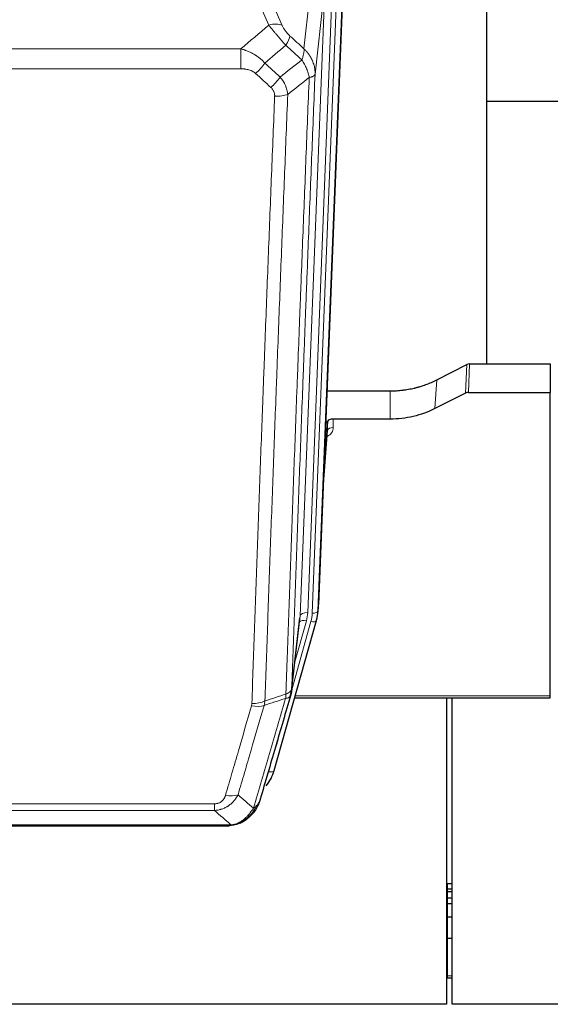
# Model space of a CAD drawing. Header units: inches. Extents: x 0 to 23760, y -13 to 16800.
# Tile 10 of 207: x 3915 to 4194, y 5772 to 6289. Entities that reach past the tile are written whole.
import ezdxf

# ---------------------------------------------------------------- set-up
doc = ezdxf.new("R2010")
doc.units = ezdxf.units.IN
doc.layers.add('254', color=7, linetype='Continuous', true_color=0xffffff)

msp = doc.modelspace()

# ---------------------------------------------------------------- linework, layer by layer
at = {"layer": '254', "color": 110, "linetype": 'Continuous', "lineweight": 13}
for p, q in [((4064.666, 6273.658), (4069.891, 6320.858)), ((4041.965, 6311.587), (4053.24, 6285.908)), ((4069.002, 5977.153), (4082.113, 6310.175)), ((4085.107, 6311.395), (4071.996, 5978.373)), ((4062.663, 5975.819), (4075.729, 6307.712)), ((4079.721, 6309.339), (4066.655, 5977.445)), ((4075.729, 6307.712), (4070.481, 6260.306)), ((4046.178, 6286.058), (4038.123, 6304.405)), ((3798.379, 6273.538), (4031.551, 6273.538)), ((4031.551, 6263.107), (4031.551, 6273.538)), ((4031.551, 6263.107), (3798.379, 6263.107)), ((4149.509, 6092.769), (4150.079, 6107.754)), ((4151.578, 6108.111), (4151.008, 6093.12)), ((4133.345, 6084.595), (4134.401, 6099.726)), ((4109.965, 6079.109), (4109.965, 6093.918)), ((4080.063, 6079.109), (4080.073, 6074.693)), ((4074.868, 6045.094), (4077.075, 6073.282)), ((4071.996, 5978.373), (4072.369, 5981.631)), ((4058.286, 5937.638), (4062.663, 5975.819)), ((4058.232, 5936.918), (4068.305, 5972.752)), ((4059.931, 5951.606), (4065.957, 5973.044)), ((4060.033, 5933.64), (4193.965, 5933.64)), ((4046.131, 5893.866), (4050.856, 5910.677)), ((3812.294, 5877.011), (4017.637, 5877.011)), ((4017.637, 5873.478), (4017.637, 5877.011)), ((4017.637, 5873.478), (3812.294, 5873.478)), ((3803.563, 5866.01), (4026.368, 5866.01)), ((4031.068, 5866.852), (4031.136, 5867.009)), ((4139.965, 5835.16), (4139.965, 5832.299)), ((4139.965, 5832.299), (4139.965, 5830.991)), ((4139.965, 5830.991), (4139.965, 5827.595)), ((4139.965, 5827.595), (4139.965, 5824.547)), ((4139.965, 5824.547), (4139.965, 5817.547)), ((4139.965, 5817.547), (4139.965, 5806.46)), ((4139.965, 5806.46), (4139.965, 5786.673)), ((4139.449, 5786.673), (4139.965, 5786.673)), ((4139.965, 5786.673), (4139.965, 5785.577)), ((4139.965, 5786.673), (4142.481, 5786.673))]:
    msp.add_line(p, q, dxfattribs=at)
at = {"layer": '254', "color": 2, "linetype": 'Continuous', "lineweight": 25}
for p, q in [((4160.625, 6108.117), (4160.625, 6321.68)), ((4085.487, 6314.832), (4072.369, 5981.631)), ((4232.659, 6245.96), (4160.678, 6245.96)), ((4134.401, 6099.726), (4150.079, 6107.754)), ((4151.578, 6108.111), (4193.965, 6108.111)), ((4193.965, 6108.111), (4193.965, 6093.12)), ((4076.791, 6093.918), (4109.965, 6093.918)), ((4151.008, 6093.12), (4193.965, 6093.12)), ((4193.965, 5933.64), (4193.965, 6093.12)), ((4149.509, 6092.769), (4133.345, 6084.595)), ((4077.064, 6077.858), (4075.241, 6054.577)), ((4077.075, 6073.282), (4077.064, 6077.858)), ((4109.965, 6079.109), (4080.063, 6079.109)), ((4074.86, 6044.903), (4077.068, 6073.102)), ((4071.874, 5976.788), (4072.248, 5980.046)), ((4058.157, 5936.126), (4062.572, 5974.645)), ((4049.019, 5894.439), (4071.193, 5973.325)), ((4071.193, 5973.325), (4071.212, 5973.422)), ((4059.746, 5932.61), (4193.965, 5932.61)), ((4139.465, 5932.609), (4139.465, 5771.675)), ((4142.465, 5771.675), (4142.465, 5932.609)), ((4193.965, 5932.61), (4193.965, 5933.64)), ((3805.905, 5865.347), (4024.026, 5865.347)), ((4030.968, 5866.824), (4031.068, 5866.852)), ((4139.449, 5835.16), (4139.965, 5835.16)), ((4139.965, 5835.16), (4142.481, 5835.16)), ((4139.449, 5832.299), (4139.965, 5832.299)), ((4139.449, 5830.991), (4139.965, 5830.991)), ((4139.965, 5832.299), (4142.481, 5832.299)), ((4139.965, 5830.991), (4142.481, 5830.991)), ((4139.449, 5827.595), (4139.965, 5827.595)), ((4139.449, 5824.547), (4139.965, 5824.547)), ((4139.965, 5827.595), (4142.481, 5827.595)), ((4139.965, 5824.547), (4142.481, 5824.547)), ((4139.449, 5817.547), (4139.965, 5817.547)), ((4139.965, 5817.547), (4142.481, 5817.547)), ((4139.449, 5806.46), (4139.965, 5806.46)), ((4139.965, 5806.46), (4142.481, 5806.46)), ((4139.449, 5785.577), (4139.965, 5785.577)), ((4139.965, 5785.577), (4142.481, 5785.577)), ((4139.465, 5771.675), (3046.687, 5771.675)), ((5259.465, 5771.675), (4142.465, 5771.675))]:
    msp.add_line(p, q, dxfattribs=at)
at = {"layer": '254', "color": 110, "linetype": 'Continuous', "lineweight": 13}
for centre, major_axis, ratio, start_param, end_param in [((4046.178, 6279.886), (-9.156, -4.02), 0.5833249, 3.617995, 4.4616661), ((4050.265, 6274.288), (-6.719, -7.407), 0.3029797, 1.994528, 2.7400357), ((4039.31, 6264.901), (-6.736, -7.391), 0.3030979, 1.2497453, 1.9956357), ((4047.319, 6257.609), (6.729, 7.397), 0.3051216, 4.388767, 5.1358022), ((4049.291, 6253.015), (-9.992, 0.404), 0.431453, 1.5882535, 2.3480729), ((4074.069, 6074.693), (6.003, -0.046), 0.8757409, 5.1963204, 6.2920244), ((4080.073, 6073.238), (-3, -0.007), 0.4848086, 4.7112485, 6.2484184), ((4066.655, 5975.598), (3.997, -0.157), 0.4614673, 1.5889619, 3.1073983), ((4042.637, 5978.195), (24.033, -0.038), 0.8858289, 6.0405671, 6.2497185), ((4044.984, 5977.903), (24.033, -0.038), 0.8858289, 6.0405671, 6.2497185), ((4069.002, 5978.538), (2.998, -0.118), 0.4614673, 4.7305545, 6.248991), ((4065.957, 5971.197), (3.851, -1.082), 0.4480327, 1.6960734, 2.8915811), ((4068.305, 5974.137), (2.888, -0.812), 0.4480327, 4.837666, 6.2831701), ((4037.145, 5934.116), (-9.604, 2.788), 0.5442898, 1.7274916, 2.473129), ((4037.332, 5935.288), (-9.994, 0.345), 0.559112, 1.5901207, 2.34753), ((4046.131, 5895.251), (2.888, -0.812), 0.4480327, 4.837666, 6.2831701), ((4023.484, 5887.233), (9.598, -2.808), 0.562843, 4.8755761, 5.6185342)]:
    msp.add_ellipse(centre, major_axis=major_axis, ratio=ratio, start_param=start_param, end_param=end_param, dxfattribs=at)
at = {"layer": '254', "color": 2, "linetype": 'Continuous', "lineweight": 25}
for centre, major_axis, ratio, start_param, end_param in [((4151.58, 6105.448), (3, -0.007), 0.8874311, 1.5734878, 2.096692), ((4151.011, 6090.492), (3, -0.011), 0.8761328, 1.5751062, 2.0983104), ((4080.062, 6077.815), (-3, 0), 0.4313147, 4.7122344, 6.2494043), ((4045.349, 5982.475), (27.037, -0.043), 0.8858289, 6.1833881, 6.2497185), ((4044.984, 5979.288), (27.027, -0.37), 0.8864308, 6.0512739, 6.2604253), ((4022.824, 5900.452), (27.014, -0.465), 0.8900028, 5.6811185, 6.0539117)]:
    msp.add_ellipse(centre, major_axis=major_axis, ratio=ratio, start_param=start_param, end_param=end_param, dxfattribs=at)
at = {"layer": '254', "color": 110, "linetype": 'Continuous', "lineweight": 13}
for points in [[(4031.551, 6273.538), (4036.424, 6277.714), (4041.299, 6281.887), (4046.178, 6286.058)], [(4057.327, 6280.31), (4059.773, 6278.091), (4062.22, 6275.874), (4064.666, 6273.658)], [(4055.074, 6275.478), (4051.423, 6272.349), (4047.774, 6269.219), (4044.127, 6266.087)], [(4063.561, 6267.772), (4060.731, 6270.338), (4057.902, 6272.907), (4055.074, 6275.478)], [(4044.127, 6266.087), (4046.798, 6263.648), (4049.47, 6261.211), (4052.141, 6258.776)], [(4052.141, 6258.776), (4055.95, 6261.77), (4059.756, 6264.769), (4063.561, 6267.772)], [(4047.319, 6253.31), (4044.649, 6255.748), (4041.979, 6258.189), (4039.31, 6260.631)], [(4067.426, 6258.526), (4063.677, 6255.566), (4059.926, 6252.61), (4056.174, 6249.659)], [(4044.2, 5931.061), (4047.866, 5932.252), (4051.532, 5933.442), (4055.197, 5934.63)], [(4054.985, 5932.339), (4051.237, 5931.124), (4047.49, 5929.907), (4043.741, 5928.688)], [(4044.2, 5931.061), (4044.159, 5930.654), (4044.042, 5929.852), (4043.854, 5929.072), (4043.741, 5928.688)], [(4030.064, 5881.691), (4032.768, 5879.373), (4035.457, 5877.052), (4038.131, 5874.729)], [(4026.368, 5866.01), (4023.475, 5868.502), (4020.564, 5870.991), (4017.637, 5873.478)]]:
    msp.add_open_spline(points, degree=3, dxfattribs=at)
for points, knots in [([(4046.178, 6286.058), (4046.5, 6285.657), (4046.831, 6285.248), (4047.508, 6284.415), (4047.855, 6283.991), (4048.389, 6283.342), (4048.569, 6283.124), (4048.843, 6282.793), (4048.935, 6282.682), (4049.073, 6282.515), (4049.119, 6282.459), (4049.212, 6282.348), (4049.259, 6282.292), (4049.677, 6281.789), (4050.428, 6280.891), (4051.193, 6279.986), (4051.772, 6279.304), (4051.965, 6279.076), (4052.258, 6278.734), (4052.355, 6278.62), (4052.502, 6278.448), (4052.551, 6278.391), (4052.649, 6278.277), (4052.698, 6278.219), (4053.138, 6277.706), (4053.528, 6277.255), (4054.303, 6276.36), (4054.689, 6275.917), (4055.074, 6275.478)], [0, 0, 0, 0, 0.125, 0.125, 0.25, 0.25, 0.3125, 0.3125, 0.34375, 0.34375, 0.359375, 0.359375, 0.375, 0.375, 0.5, 0.625, 0.625, 0.6875, 0.6875, 0.71875, 0.71875, 0.734375, 0.734375, 0.75, 0.75, 0.875, 0.875, 1, 1, 1, 1]), ([(4057.327, 6280.31), (4057.107, 6280.509), (4056.891, 6280.716), (4056.465, 6281.145), (4056.256, 6281.368), (4055.998, 6281.656), (4055.946, 6281.715), (4055.845, 6281.832), (4055.694, 6282.007), (4055.547, 6282.185), (4055.261, 6282.541), (4055.078, 6282.781), (4054.729, 6283.266), (4054.561, 6283.511), (4054.382, 6283.789), (4054.362, 6283.82), (4054.323, 6283.882), (4054.265, 6283.975), (4054.132, 6284.19), (4054.024, 6284.372), (4053.817, 6284.735), (4053.689, 6284.973), (4053.451, 6285.445), (4053.341, 6285.678), (4053.24, 6285.908)], [0, 0, 0, 0, 0.125, 0.125, 0.25, 0.25, 0.28125, 0.28125, 0.3125, 0.375, 0.375, 0.5, 0.5, 0.625, 0.625, 0.640625, 0.640625, 0.65625, 0.6875, 0.75, 0.75, 0.875, 0.875, 1, 1, 1, 1]), ([(4031.551, 6273.538), (4032.149, 6273.386), (4032.817, 6273.193), (4033.481, 6272.972), (4033.628, 6272.923), (4033.701, 6272.897), (4033.922, 6272.821), (4034.068, 6272.769), (4034.506, 6272.609), (4034.796, 6272.497), (4035.657, 6272.148), (4036.223, 6271.895), (4037.335, 6271.35), (4037.882, 6271.058), (4038.689, 6270.588), (4039.088, 6270.345), (4039.482, 6270.089), (4039.678, 6269.96), (4039.743, 6269.916), (4039.873, 6269.829), (4039.937, 6269.784), (4040.516, 6269.385), (4041.012, 6269.013), (4041.968, 6268.236), (4042.427, 6267.831), (4043.306, 6266.985), (4043.727, 6266.545), (4044.127, 6266.087)], [0, 0, 0, 0, 0.125, 0.140625, 0.140625, 0.15625, 0.15625, 0.1875, 0.1875, 0.25, 0.25, 0.375, 0.375, 0.5, 0.5, 0.5625, 0.59375, 0.59375, 0.609375, 0.609375, 0.625, 0.625, 0.75, 0.75, 0.875, 0.875, 1, 1, 1, 1]), ([(4064.666, 6273.658), (4064.713, 6273.286), (4064.722, 6272.875), (4064.681, 6272.209), (4064.659, 6271.979), (4064.596, 6271.505), (4064.556, 6271.261), (4064.459, 6270.76), (4064.403, 6270.503), (4064.274, 6269.98), (4064.202, 6269.712), (4064.042, 6269.17), (4063.955, 6268.894), (4063.768, 6268.337), (4063.667, 6268.056), (4063.561, 6267.772)], [0, 0, 0, 0, 0.25, 0.25, 0.375, 0.375, 0.5, 0.5, 0.625, 0.625, 0.75, 0.75, 0.875, 0.875, 1, 1, 1, 1]), ([(4064.666, 6273.658), (4064.684, 6273.641), (4064.718, 6273.608), (4064.769, 6273.557), (4064.821, 6273.507), (4064.872, 6273.456), (4064.922, 6273.405), (4064.973, 6273.353), (4065.024, 6273.302), (4065.074, 6273.251), (4065.125, 6273.199), (4065.175, 6273.147), (4065.225, 6273.095), (4065.274, 6273.043), (4065.324, 6272.99), (4065.373, 6272.938), (4065.423, 6272.885), (4065.472, 6272.832), (4065.521, 6272.779), (4065.57, 6272.726), (4065.618, 6272.672), (4065.667, 6272.619), (4065.715, 6272.565), (4065.763, 6272.511), (4065.811, 6272.457), (4065.859, 6272.403), (4065.906, 6272.348), (4065.954, 6272.294), (4066.001, 6272.239), (4066.048, 6272.184), (4066.095, 6272.129), (4066.141, 6272.074), (4066.188, 6272.018), (4066.234, 6271.963), (4066.28, 6271.907), (4066.326, 6271.851), (4066.372, 6271.795), (4066.417, 6271.739), (4066.463, 6271.682), (4066.508, 6271.626), (4066.553, 6271.569), (4066.598, 6271.512), (4066.642, 6271.455), (4066.687, 6271.398), (4066.731, 6271.341), (4066.775, 6271.283), (4066.819, 6271.225), (4066.862, 6271.167), (4066.905, 6271.109), (4066.949, 6271.051), (4066.992, 6270.993), (4067.034, 6270.935), (4067.077, 6270.876), (4067.119, 6270.817), (4067.161, 6270.758), (4067.203, 6270.699), (4067.245, 6270.64), (4067.286, 6270.58), (4067.328, 6270.521), (4067.369, 6270.461), (4067.41, 6270.401), (4067.45, 6270.341), (4067.491, 6270.281), (4067.531, 6270.221), (4067.571, 6270.16), (4067.611, 6270.1), (4067.65, 6270.039), (4067.689, 6269.978), (4067.728, 6269.917), (4067.767, 6269.856), (4067.806, 6269.795), (4067.844, 6269.733), (4067.882, 6269.671), (4067.92, 6269.61), (4067.958, 6269.548), (4067.996, 6269.486), (4068.033, 6269.424), (4068.07, 6269.361), (4068.107, 6269.299), (4068.143, 6269.236), (4068.179, 6269.173), (4068.215, 6269.11), (4068.251, 6269.047), (4068.287, 6268.984), (4068.322, 6268.921), (4068.357, 6268.858), (4068.392, 6268.794), (4068.427, 6268.73), (4068.461, 6268.666), (4068.495, 6268.602), (4068.529, 6268.538), (4068.562, 6268.474), (4068.596, 6268.41), (4068.629, 6268.345), (4068.662, 6268.281), (4068.694, 6268.216), (4068.726, 6268.151), (4068.759, 6268.086), (4068.79, 6268.021), (4068.822, 6267.956), (4068.853, 6267.89), (4068.884, 6267.825), (4068.915, 6267.759), (4068.945, 6267.693), (4068.976, 6267.628), (4069.006, 6267.562), (4069.035, 6267.495), (4069.065, 6267.429), (4069.263, 6266.979), (4069.597, 6266.129), (4069.985, 6264.86), (4070.271, 6263.561), (4070.449, 6262.239), (4070.492, 6261.312), (4070.492, 6260.788), (4070.49, 6260.668), (4070.488, 6260.547), (4070.485, 6260.427), (4070.483, 6260.347), (4070.481, 6260.306)], [0, 0, 0, 0, 0.0045083, 0.0090195, 0.0135338, 0.0180512, 0.0225715, 0.0270949, 0.0316214, 0.0361509, 0.0406834, 0.0452189, 0.0497575, 0.0542992, 0.0588439, 0.0633916, 0.0679424, 0.0724963, 0.0770532, 0.0816132, 0.0861762, 0.0907423, 0.0953114, 0.0998837, 0.104459, 0.1090373, 0.1136188, 0.1182033, 0.1227909, 0.1273815, 0.1319753, 0.1365721, 0.141172, 0.145775, 0.1503811, 0.1549903, 0.1596025, 0.1642179, 0.1688364, 0.1734579, 0.1780826, 0.1827103, 0.1873412, 0.1919752, 0.1966123, 0.2012524, 0.2058957, 0.2105422, 0.2151917, 0.2198443, 0.2245001, 0.229159, 0.233821, 0.2384861, 0.2431544, 0.2478258, 0.2525003, 0.2571779, 0.2618587, 0.2665427, 0.2712297, 0.2759199, 0.2806133, 0.2853097, 0.2900094, 0.2947122, 0.2994181, 0.3041272, 0.3088394, 0.3135548, 0.3182733, 0.322995, 0.3277199, 0.3324479, 0.3371791, 0.3419135, 0.346651, 0.3513917, 0.3561355, 0.3608826, 0.3656328, 0.3703861, 0.3751427, 0.3799024, 0.3846654, 0.3894315, 0.3942008, 0.3989732, 0.4037489, 0.4085278, 0.4133098, 0.4180951, 0.4228835, 0.4276751, 0.43247, 0.437268, 0.4420692, 0.4468737, 0.4516813, 0.4564922, 0.4613063, 0.4661235, 0.470944, 0.4757677, 0.4805947, 0.4854248, 0.4902582, 0.4950947, 0.4999345, 0.5888915, 0.6791125, 0.7706071, 0.8633844, 0.9574535, 0.965938, 0.9744348, 0.9829441, 0.9914659, 1, 1, 1, 1]), ([(4063.561, 6267.772), (4064.064, 6267.023), (4064.526, 6266.257), (4065.152, 6265.095), (4065.35, 6264.705), (4065.722, 6263.924), (4065.896, 6263.533), (4066.384, 6262.359), (4066.662, 6261.578), (4067.118, 6260.033), (4067.297, 6259.271), (4067.426, 6258.526)], [0, 0, 0, 0, 0.25, 0.25, 0.375, 0.375, 0.5, 0.5, 0.75, 0.75, 1, 1, 1, 1]), ([(4031.551, 6263.107), (4031.905, 6263.107), (4032.259, 6263.096), (4032.699, 6263.07), (4032.788, 6263.063), (4032.964, 6263.05), (4033.052, 6263.042), (4033.315, 6263.018), (4033.49, 6262.998), (4034.012, 6262.931), (4034.357, 6262.874), (4035.04, 6262.735), (4035.377, 6262.653), (4036.045, 6262.459), (4036.375, 6262.347), (4036.74, 6262.202), (4036.781, 6262.186), (4036.862, 6262.153), (4036.982, 6262.102), (4037.26, 6261.98), (4037.491, 6261.867), (4037.946, 6261.628), (4038.237, 6261.454), (4038.794, 6261.07), (4039.059, 6260.861), (4039.31, 6260.631)], [0, 0, 0, 0, 0.125, 0.125, 0.15625, 0.15625, 0.1875, 0.1875, 0.25, 0.25, 0.375, 0.375, 0.5, 0.5, 0.625, 0.625, 0.640625, 0.640625, 0.65625, 0.6875, 0.75, 0.75, 0.875, 0.875, 1, 1, 1, 1]), ([(4052.141, 6258.776), (4052.432, 6258.432), (4052.709, 6258.081), (4053.037, 6257.633), (4053.102, 6257.543), (4053.23, 6257.363), (4053.294, 6257.272), (4053.48, 6256.998), (4053.601, 6256.815), (4053.95, 6256.262), (4054.385, 6255.516), (4054.757, 6254.752), (4055.013, 6254.173), (4055.095, 6253.979), (4055.211, 6253.686), (4055.248, 6253.588), (4055.322, 6253.392), (4055.357, 6253.294), (4055.53, 6252.804), (4055.65, 6252.411), (4055.858, 6251.625), (4056.031, 6250.839), (4056.138, 6250.052), (4056.174, 6249.659)], [0, 0, 0, 0, 0.125, 0.125, 0.15625, 0.15625, 0.1875, 0.1875, 0.25, 0.25, 0.375, 0.5, 0.5, 0.5625, 0.5625, 0.59375, 0.59375, 0.625, 0.625, 0.75, 0.75, 0.875, 1, 1, 1, 1]), ([(4055.197, 5934.63), (4055.252, 5936.242), (4055.308, 5937.855), (4055.42, 5941.084), (4055.589, 5945.931), (4055.984, 5957.266), (4056.328, 5967.026), (4057.021, 5986.602), (4057.961, 6012.858), (4059.42, 6052.703), (4060.424, 6079.574), (4060.998, 6094.775), (4061.062, 6096.466), (4061.19, 6099.848), (4061.383, 6104.926), (4061.834, 6116.796), (4062.225, 6127.011), (4062.554, 6135.545), (4062.62, 6137.253), (4062.752, 6140.671), (4062.95, 6145.801), (4063.415, 6157.793), (4063.818, 6168.11), (4064.63, 6188.791), (4065.727, 6216.5), (4066.854, 6244.473), (4067.426, 6258.526)], [0, 0, 0, 0, 0.015625, 0.015625, 0.03125, 0.0625, 0.125, 0.125, 0.25, 0.375, 0.5, 0.5, 0.515625, 0.515625, 0.53125, 0.5625, 0.625, 0.625, 0.640625, 0.640625, 0.65625, 0.6875, 0.75, 0.75, 0.875, 1, 1, 1, 1]), ([(4070.481, 6260.306), (4069.911, 6246.306), (4068.787, 6218.439), (4067.693, 6190.835), (4066.883, 6170.231), (4066.482, 6159.954), (4066.018, 6148.007), (4065.82, 6142.897), (4065.689, 6139.491), (4065.623, 6137.79), (4065.295, 6129.288), (4064.905, 6119.112), (4064.455, 6107.286), (4064.263, 6102.228), (4064.135, 6098.858), (4064.071, 6097.174), (4063.499, 6082.031), (4062.497, 6055.262), (4061.043, 6015.569), (4059.637, 5976.335), (4058.731, 5950.486), (4058.286, 5937.638)], [0, 0, 0, 0, 0.125, 0.25, 0.25, 0.3125, 0.34375, 0.359375, 0.359375, 0.375, 0.375, 0.4375, 0.46875, 0.484375, 0.484375, 0.5, 0.5, 0.625, 0.75, 0.875, 1, 1, 1, 1]), ([(4067.426, 6258.526), (4067.652, 6258.562), (4067.868, 6258.605), (4068.279, 6258.7), (4068.473, 6258.753), (4068.837, 6258.87), (4069.007, 6258.933), (4069.321, 6259.069), (4069.465, 6259.141), (4069.727, 6259.295), (4069.844, 6259.375), (4070.05, 6259.545), (4070.139, 6259.633), (4070.362, 6259.907), (4070.452, 6260.103), (4070.481, 6260.306)], [0, 0, 0, 0, 0.125, 0.125, 0.25, 0.25, 0.375, 0.375, 0.5, 0.5, 0.625, 0.625, 0.75, 0.75, 1, 1, 1, 1]), ([(4047.319, 6253.31), (4047.485, 6253.158), (4047.643, 6252.999), (4047.829, 6252.792), (4047.866, 6252.75), (4047.938, 6252.665), (4047.973, 6252.622), (4048.078, 6252.493), (4048.145, 6252.405), (4048.337, 6252.139), (4048.572, 6251.774), (4048.762, 6251.389), (4048.888, 6251.093), (4048.928, 6250.993), (4048.982, 6250.841), (4049, 6250.789), (4049.033, 6250.687), (4049.049, 6250.636), (4049.125, 6250.379), (4049.173, 6250.171), (4049.245, 6249.755), (4049.27, 6249.545), (4049.297, 6249.123), (4049.299, 6248.911), (4049.291, 6248.698)], [0, 0, 0, 0, 0.125, 0.125, 0.15625, 0.15625, 0.1875, 0.1875, 0.25, 0.25, 0.375, 0.5, 0.5, 0.5625, 0.5625, 0.59375, 0.59375, 0.625, 0.625, 0.75, 0.75, 0.875, 0.875, 1, 1, 1, 1]), ([(4037.332, 5929.695), (4037.77, 5942.408), (4038.66, 5967.986), (4039.581, 5993.866), (4040.283, 6013.389), (4040.519, 6019.915), (4040.995, 6033.006), (4041.235, 6039.57), (4041.96, 6059.32), (4042.451, 6072.557), (4043.075, 6089.192), (4043.2, 6092.523), (4043.451, 6099.194), (4043.83, 6109.212), (4044.212, 6119.267), (4044.983, 6139.425), (4046.025, 6166.433), (4047.633, 6207.337), (4048.733, 6234.867), (4049.291, 6248.698)], [0, 0, 0, 0, 0.125, 0.25, 0.25, 0.3125, 0.3125, 0.375, 0.375, 0.5, 0.5, 0.53125, 0.53125, 0.5625, 0.625, 0.625, 0.75, 0.875, 1, 1, 1, 1]), ([(4056.174, 6249.659), (4055.616, 6235.846), (4054.514, 6208.35), (4052.904, 6167.499), (4051.86, 6140.524), (4051.089, 6120.392), (4050.706, 6110.35), (4050.327, 6100.344), (4050.075, 6093.682), (4049.95, 6090.356), (4049.325, 6073.741), (4048.834, 6060.521), (4048.107, 6040.797), (4047.867, 6034.241), (4047.391, 6021.167), (4047.154, 6014.649), (4046.451, 5995.151), (4045.53, 5969.304), (4044.638, 5943.758), (4044.2, 5931.061)], [0, 0, 0, 0, 0.125, 0.25, 0.375, 0.375, 0.4375, 0.46875, 0.46875, 0.5, 0.5, 0.625, 0.625, 0.6875, 0.6875, 0.75, 0.75, 0.875, 1, 1, 1, 1]), ([(4055.197, 5934.63), (4055.176, 5934.228), (4055.16, 5933.842), (4055.102, 5933.083), (4055.06, 5932.711), (4054.985, 5932.339)], [0, 0, 0, 0, 0.5, 0.5, 1, 1, 1, 1]), ([(4054.985, 5932.339), (4055.393, 5932.373), (4055.766, 5932.443), (4056.424, 5932.647), (4056.71, 5932.781), (4057.181, 5933.103), (4057.367, 5933.291), (4057.631, 5933.71), (4057.708, 5933.941), (4057.73, 5934.187)], [0, 0, 0, 0, 0.25, 0.25, 0.5, 0.5, 0.75, 0.75, 1, 1, 1, 1]), ([(4055.197, 5934.63), (4055.209, 5934.634), (4055.235, 5934.644), (4055.273, 5934.658), (4055.311, 5934.673), (4055.349, 5934.688), (4055.387, 5934.703), (4055.426, 5934.718), (4055.464, 5934.734), (4055.503, 5934.75), (4055.542, 5934.766), (4055.58, 5934.783), (4055.619, 5934.8), (4055.658, 5934.817), (4055.697, 5934.834), (4055.736, 5934.852), (4055.775, 5934.87), (4055.815, 5934.888), (4055.854, 5934.907), (4055.893, 5934.925), (4055.932, 5934.944), (4055.971, 5934.964), (4056.011, 5934.984), (4056.05, 5935.004), (4056.089, 5935.024), (4056.128, 5935.045), (4056.167, 5935.065), (4056.206, 5935.087), (4056.245, 5935.108), (4056.284, 5935.13), (4056.323, 5935.152), (4056.362, 5935.175), (4056.401, 5935.198), (4056.44, 5935.221), (4056.478, 5935.244), (4056.517, 5935.268), (4056.555, 5935.292), (4056.594, 5935.317), (4056.632, 5935.341), (4056.67, 5935.367), (4056.707, 5935.392), (4056.745, 5935.418), (4056.783, 5935.444), (4056.82, 5935.47), (4056.857, 5935.497), (4056.894, 5935.524), (4056.931, 5935.552), (4056.967, 5935.58), (4057.003, 5935.608), (4057.039, 5935.636), (4057.075, 5935.665), (4057.11, 5935.694), (4057.145, 5935.724), (4057.18, 5935.754), (4057.215, 5935.784), (4057.249, 5935.815), (4057.283, 5935.846), (4057.317, 5935.877), (4057.35, 5935.909), (4057.385, 5935.943), (4057.422, 5935.98), (4057.461, 5936.019), (4057.498, 5936.059), (4057.535, 5936.098), (4057.571, 5936.138), (4057.606, 5936.179), (4057.64, 5936.219), (4057.673, 5936.26), (4057.706, 5936.3), (4057.738, 5936.341), (4057.769, 5936.383), (4057.799, 5936.424), (4057.828, 5936.465), (4057.856, 5936.507), (4057.884, 5936.549), (4057.91, 5936.591), (4057.936, 5936.633), (4057.961, 5936.676), (4057.985, 5936.718), (4058.008, 5936.761), (4058.03, 5936.804), (4058.052, 5936.847), (4058.072, 5936.89), (4058.092, 5936.933), (4058.111, 5936.976), (4058.129, 5937.02), (4058.146, 5937.063), (4058.162, 5937.107), (4058.177, 5937.151), (4058.191, 5937.195), (4058.205, 5937.239), (4058.217, 5937.283), (4058.229, 5937.327), (4058.24, 5937.371), (4058.25, 5937.415), (4058.259, 5937.46), (4058.267, 5937.504), (4058.274, 5937.549), (4058.281, 5937.593), (4058.284, 5937.623), (4058.286, 5937.638)], [0, 0, 0, 0, 0.0069372, 0.0139334, 0.0209887, 0.028103, 0.0352764, 0.0425088, 0.0498003, 0.0571509, 0.0645605, 0.0720292, 0.0795569, 0.0871437, 0.0947896, 0.1024945, 0.1102584, 0.1180815, 0.1259636, 0.1339048, 0.141905, 0.1499643, 0.1580827, 0.1662601, 0.1744966, 0.1827922, 0.1911468, 0.1995605, 0.2080333, 0.2165651, 0.225156, 0.233806, 0.2425151, 0.2512832, 0.2601104, 0.2689967, 0.277942, 0.2869465, 0.29601, 0.3051325, 0.3143142, 0.3235549, 0.3328547, 0.3422136, 0.3516315, 0.3611085, 0.3706446, 0.3802398, 0.3898941, 0.3996074, 0.4093798, 0.4192113, 0.4291019, 0.4390515, 0.4490602, 0.459128, 0.4692549, 0.4794409, 0.4896859, 0.4999901, 0.5124905, 0.524991, 0.5374914, 0.5499918, 0.5624922, 0.5749926, 0.587493, 0.5999934, 0.6124937, 0.6249941, 0.6374944, 0.6499948, 0.6624951, 0.6749954, 0.6874957, 0.699996, 0.7124963, 0.7249966, 0.7374968, 0.7499971, 0.7624973, 0.7749976, 0.7874978, 0.799998, 0.8124982, 0.8249984, 0.8374986, 0.8499988, 0.8624989, 0.8749991, 0.8874992, 0.8999993, 0.9124995, 0.9249996, 0.9374997, 0.9499998, 0.9624998, 0.9749999, 0.9875, 1, 1, 1, 1]), ([(4023.484, 5881.447), (4024.618, 5885.339), (4025.753, 5889.239), (4028.025, 5897.054), (4029.163, 5900.969), (4032.578, 5912.737), (4034.859, 5920.612), (4037.145, 5928.518)], [0, 0, 0, 0, 0.25, 0.25, 0.5, 0.5, 1, 1, 1, 1]), ([(4043.741, 5928.688), (4041.453, 5920.795), (4039.169, 5912.932), (4035.749, 5901.183), (4034.611, 5897.274), (4032.335, 5889.471), (4031.199, 5885.577), (4030.064, 5881.691)], [0, 0, 0, 0, 0.5, 0.5, 0.75, 0.75, 1, 1, 1, 1]), ([(4037.332, 5929.695), (4037.325, 5929.496), (4037.307, 5929.298), (4037.244, 5928.906), (4037.201, 5928.711), (4037.145, 5928.518)], [0, 0, 0, 0, 0.5, 0.5, 1, 1, 1, 1]), ([(4038.131, 5874.729), (4039.529, 5879.484), (4040.928, 5884.25), (4043.73, 5893.806), (4045.133, 5898.595), (4049.347, 5912.998), (4052.162, 5922.646), (4054.985, 5932.339)], [0, 0, 0, 0, 0.25, 0.25, 0.5, 0.5, 1, 1, 1, 1]), ([(4030.064, 5881.691), (4029.766, 5881.124), (4029.44, 5880.576), (4028.727, 5879.525), (4028.34, 5879.02), (4027.712, 5878.298), (4027.44, 5878.004), (4027.155, 5877.72), (4027.04, 5877.607), (4026.982, 5877.551), (4026.806, 5877.384), (4026.687, 5877.275), (4026.085, 5876.739), (4025.576, 5876.342), (4024.904, 5875.888), (4024.767, 5875.799), (4024.56, 5875.669), (4024.491, 5875.626), (4024.351, 5875.542), (4024.281, 5875.5), (4023.929, 5875.295), (4023.642, 5875.141), (4022.766, 5874.708), (4022.161, 5874.458), (4021.457, 5874.221), (4021.379, 5874.195), (4021.221, 5874.145), (4021.142, 5874.12), (4020.904, 5874.049), (4020.745, 5874.004), (4020.265, 5873.877), (4019.942, 5873.803), (4018.967, 5873.611), (4018.307, 5873.524), (4017.637, 5873.478)], [0, 0, 0, 0, 0.125, 0.125, 0.25, 0.25, 0.3125, 0.328125, 0.328125, 0.34375, 0.34375, 0.375, 0.375, 0.5, 0.5, 0.53125, 0.53125, 0.546875, 0.546875, 0.5625, 0.5625, 0.625, 0.625, 0.75, 0.75, 0.765625, 0.765625, 0.78125, 0.78125, 0.8125, 0.8125, 0.875, 0.875, 1, 1, 1, 1]), ([(4023.484, 5881.447), (4023.463, 5881.374), (4023.441, 5881.302), (4023.394, 5881.159), (4023.37, 5881.088), (4023.295, 5880.874), (4023.24, 5880.734), (4023.122, 5880.455), (4023.059, 5880.318), (4022.922, 5880.046), (4022.849, 5879.912), (4022.692, 5879.648), (4022.608, 5879.518), (4022.473, 5879.326), (4022.426, 5879.262), (4022.33, 5879.136), (4022.28, 5879.074), (4022.126, 5878.89), (4022.018, 5878.771), (4021.79, 5878.542), (4021.67, 5878.431), (4021.481, 5878.272), (4021.384, 5878.195), (4021.283, 5878.12), (4021.214, 5878.07), (4021.18, 5878.046), (4021.005, 5877.926), (4020.861, 5877.836), (4020.414, 5877.588), (4020.097, 5877.449), (4019.677, 5877.309), (4019.592, 5877.283), (4019.419, 5877.234), (4019.332, 5877.211), (4019.07, 5877.15), (4018.894, 5877.116), (4018.54, 5877.063), (4018.361, 5877.043), (4018.001, 5877.017), (4017.819, 5877.011), (4017.637, 5877.011)], [0, 0, 0, 0, 0.03125, 0.03125, 0.0625, 0.0625, 0.125, 0.125, 0.1875, 0.1875, 0.25, 0.25, 0.3125, 0.3125, 0.34375, 0.34375, 0.375, 0.375, 0.4375, 0.4375, 0.5, 0.5, 0.53125, 0.546875, 0.546875, 0.5625, 0.5625, 0.625, 0.625, 0.75, 0.75, 0.78125, 0.78125, 0.8125, 0.8125, 0.875, 0.875, 0.9375, 0.9375, 1, 1, 1, 1]), ([(4039.838, 5876.06), (4039.139, 5874.607), (4038.268, 5873.213), (4036.908, 5871.53), (4036.551, 5871.124), (4036.18, 5870.735)], [0, 0, 0, 0, 0.75, 0.75, 1, 1, 1, 1]), ([(4039.838, 5876.06), (4039.715, 5875.937), (4039.587, 5875.818), (4039.255, 5875.526), (4039.044, 5875.357), (4038.602, 5875.033), (4038.371, 5874.877), (4038.131, 5874.729)], [0, 0, 0, 0, 0.25, 0.25, 0.625, 0.625, 1, 1, 1, 1]), ([(4041.048, 5877.644), (4041.009, 5877.573), (4040.969, 5877.503), (4040.801, 5877.226), (4040.662, 5877.022), (4040.359, 5876.625), (4040.194, 5876.432), (4039.959, 5876.182), (4039.899, 5876.121), (4039.838, 5876.06)], [0, 0, 0, 0, 0.125, 0.125, 0.5, 0.5, 0.875, 0.875, 1, 1, 1, 1]), ([(4034.955, 5870.522), (4034.806, 5870.364), (4034.654, 5870.209), (4034.04, 5869.6), (4033.561, 5869.172), (4032.566, 5868.385), (4032.052, 5868.027), (4031.345, 5867.602), (4031.166, 5867.5), (4030.986, 5867.403)], [0, 0, 0, 0, 0.125, 0.125, 0.5, 0.5, 0.875, 0.875, 1, 1, 1, 1]), ([(4038.131, 5874.729), (4037.438, 5873.614), (4036.671, 5872.516), (4035.545, 5871.166), (4035.254, 5870.838), (4034.955, 5870.522)], [0, 0, 0, 0, 0.75, 0.75, 1, 1, 1, 1]), ([(4036.18, 5870.735), (4036.081, 5870.708), (4035.98, 5870.685), (4035.723, 5870.635), (4035.565, 5870.611), (4035.255, 5870.567), (4035.101, 5870.546), (4034.955, 5870.522)], [0, 0, 0, 0, 0.25, 0.25, 0.625, 0.625, 1, 1, 1, 1]), ([(4037.165, 5871.219), (4037.135, 5871.193), (4037.102, 5871.167), (4036.968, 5871.065), (4036.855, 5870.995), (4036.605, 5870.873), (4036.469, 5870.821), (4036.278, 5870.762), (4036.229, 5870.748), (4036.18, 5870.735)], [0, 0, 0, 0, 0.125, 0.125, 0.5, 0.5, 0.875, 0.875, 1, 1, 1, 1]), ([(4025.497, 5865.49), (4025.505, 5865.492), (4025.521, 5865.495), (4025.545, 5865.501), (4025.568, 5865.506), (4025.591, 5865.512), (4025.614, 5865.518), (4025.636, 5865.524), (4025.658, 5865.53), (4025.68, 5865.536), (4025.701, 5865.542), (4025.722, 5865.549), (4025.743, 5865.555), (4025.763, 5865.562), (4025.783, 5865.568), (4025.803, 5865.575), (4025.822, 5865.581), (4025.841, 5865.588), (4025.86, 5865.595), (4025.878, 5865.602), (4025.896, 5865.609), (4025.914, 5865.616), (4025.931, 5865.623), (4025.948, 5865.631), (4025.965, 5865.638), (4025.981, 5865.645), (4025.997, 5865.653), (4026.013, 5865.66), (4026.028, 5865.668), (4026.043, 5865.675), (4026.058, 5865.683), (4026.072, 5865.691), (4026.086, 5865.699), (4026.1, 5865.707), (4026.113, 5865.715), (4026.126, 5865.723), (4026.139, 5865.731), (4026.151, 5865.739), (4026.163, 5865.747), (4026.175, 5865.756), (4026.186, 5865.764), (4026.197, 5865.772), (4026.208, 5865.781), (4026.218, 5865.789), (4026.228, 5865.798), (4026.238, 5865.807), (4026.248, 5865.815), (4026.257, 5865.824), (4026.265, 5865.833), (4026.274, 5865.842), (4026.282, 5865.851), (4026.29, 5865.86), (4026.297, 5865.869), (4026.304, 5865.878), (4026.311, 5865.887), (4026.317, 5865.896), (4026.323, 5865.905), (4026.329, 5865.915), (4026.334, 5865.924), (4026.339, 5865.933), (4026.344, 5865.943), (4026.349, 5865.952), (4026.353, 5865.962), (4026.356, 5865.971), (4026.36, 5865.981), (4026.363, 5865.991), (4026.366, 5866), (4026.367, 5866.007), (4026.368, 5866.01)], [0, 0, 0, 0, 0.0185022, 0.0368847, 0.0551481, 0.073293, 0.0913199, 0.1092294, 0.1270222, 0.1446988, 0.1622598, 0.1797059, 0.1970378, 0.2142561, 0.2313614, 0.2483544, 0.265236, 0.2820066, 0.2986672, 0.3152184, 0.331661, 0.3479958, 0.3642235, 0.380345, 0.3963611, 0.4122725, 0.4280803, 0.4437851, 0.459388, 0.4748898, 0.4902915, 0.5055939, 0.5207981, 0.535905, 0.5509156, 0.565831, 0.5806521, 0.5953801, 0.6100159, 0.6245607, 0.6390157, 0.6533819, 0.6676604, 0.6818526, 0.6959596, 0.7099825, 0.7239227, 0.7377815, 0.75156, 0.7652597, 0.7788818, 0.7924277, 0.8058989, 0.8192966, 0.8326224, 0.8458776, 0.8590638, 0.8721825, 0.8852351, 0.8982233, 0.9111485, 0.9240124, 0.9368166, 0.9495628, 0.9622525, 0.9748874, 0.9874694, 1, 1, 1, 1]), ([(4030.986, 5867.403), (4030.626, 5867.209), (4030.258, 5867.032), (4028.764, 5866.406), (4027.588, 5866.112), (4026.368, 5866.01)], [0, 0, 0, 0, 0.25, 0.25, 1, 1, 1, 1]), ([(4031.136, 5867.009), (4031.138, 5867.039), (4031.136, 5867.071), (4031.123, 5867.157), (4031.107, 5867.212), (4031.059, 5867.316), (4031.026, 5867.365), (4030.986, 5867.403)], [0, 0, 0, 0, 0.25, 0.25, 0.625, 0.625, 1, 1, 1, 1])]:
    msp.add_open_spline(points, degree=3, knots=knots, dxfattribs=at)
at = {"layer": '254', "color": 2, "linetype": 'Continuous', "lineweight": 25}
for points, knots in [([(4109.965, 6093.918), (4111.035, 6093.918), (4113.17, 6093.981), (4115.296, 6094.167), (4116.622, 6094.322), (4116.887, 6094.355), (4117.415, 6094.425), (4118.207, 6094.535), (4118.995, 6094.663), (4120.565, 6094.94), (4121.605, 6095.155), (4122.767, 6095.432), (4122.896, 6095.463), (4123.154, 6095.527), (4123.54, 6095.623), (4124.435, 6095.858), (4125.196, 6096.075), (4126.706, 6096.531), (4128.693, 6097.195), (4130.627, 6097.972), (4132.534, 6098.806), (4133.475, 6099.252), (4134.401, 6099.726)], [0, 0, 0, 0, 0.125, 0.25, 0.25, 0.28125, 0.28125, 0.3125, 0.375, 0.375, 0.5, 0.5, 0.515625, 0.515625, 0.53125, 0.5625, 0.625, 0.625, 0.75, 0.875, 0.875, 1, 1, 1, 1]), ([(4133.345, 6084.595), (4129.811, 6082.808), (4126.01, 6081.429), (4118.127, 6079.579), (4114.046, 6079.109), (4109.965, 6079.109)], [0, 0, 0, 0, 0.5, 0.5, 1, 1, 1, 1]), ([(4057.73, 5934.187), (4055.044, 5924.976), (4052.364, 5915.807), (4048.354, 5902.114), (4047.018, 5897.56), (4044.35, 5888.473), (4043.018, 5883.94), (4041.687, 5879.418)], [0, 0, 0, 0, 0.5, 0.5, 0.75, 0.75, 1, 1, 1, 1]), ([(4058.286, 5937.638), (4058.286, 5937.627), (4058.284, 5937.588), (4058.281, 5937.502), (4058.274, 5937.362), (4058.262, 5937.169), (4058.244, 5936.923), (4058.215, 5936.624), (4058.173, 5936.273), (4058.129, 5935.972), (4058.091, 5935.741), (4058.065, 5935.598), (4058.039, 5935.459), (4058.012, 5935.324), (4057.985, 5935.193), (4057.957, 5935.066), (4057.929, 5934.942), (4057.901, 5934.823), (4057.872, 5934.707), (4057.844, 5934.596), (4057.815, 5934.488), (4057.787, 5934.384), (4057.758, 5934.285), (4057.739, 5934.219), (4057.73, 5934.187)], [0, 0, 0, 0, 0.0092499, 0.0337179, 0.073404, 0.128308, 0.1984299, 0.2837694, 0.3843264, 0.5001005, 0.5424888, 0.5838484, 0.6241794, 0.6634821, 0.7017567, 0.7390032, 0.7752221, 0.8104134, 0.8445775, 0.8777146, 0.909825, 0.9409091, 0.9709673, 1, 1, 1, 1]), ([(4041.048, 5877.644), (4040.436, 5875.904), (4039.54, 5874.215), (4038.01, 5872.18), (4037.6, 5871.689), (4037.165, 5871.219)], [0, 0, 0, 0, 0.75, 0.75, 1, 1, 1, 1]), ([(4041.687, 5879.418), (4041.681, 5879.396), (4041.669, 5879.352), (4041.651, 5879.286), (4041.633, 5879.22), (4041.615, 5879.155), (4041.596, 5879.09), (4041.577, 5879.025), (4041.558, 5878.961), (4041.539, 5878.897), (4041.52, 5878.833), (4041.501, 5878.769), (4041.481, 5878.706), (4041.461, 5878.643), (4041.441, 5878.58), (4041.421, 5878.518), (4041.401, 5878.455), (4041.381, 5878.394), (4041.36, 5878.332), (4041.339, 5878.271), (4041.319, 5878.21), (4041.298, 5878.149), (4041.277, 5878.088), (4041.255, 5878.028), (4041.234, 5877.968), (4041.212, 5877.909), (4041.191, 5877.85), (4041.169, 5877.791), (4041.147, 5877.732), (4041.125, 5877.673), (4041.103, 5877.615), (4041.081, 5877.557), (4041.059, 5877.5), (4041.036, 5877.442), (4041.014, 5877.385), (4040.991, 5877.329), (4040.968, 5877.272), (4040.946, 5877.216), (4040.923, 5877.16), (4040.9, 5877.105), (4040.876, 5877.049), (4040.853, 5876.994), (4040.83, 5876.939), (4040.807, 5876.885), (4040.783, 5876.831), (4040.76, 5876.777), (4040.736, 5876.723), (4040.712, 5876.67), (4040.688, 5876.617), (4040.665, 5876.564), (4040.641, 5876.512), (4040.617, 5876.459), (4040.593, 5876.408), (4040.568, 5876.356), (4040.544, 5876.305), (4040.52, 5876.253), (4040.496, 5876.203), (4040.471, 5876.152), (4040.447, 5876.102), (4040.422, 5876.052), (4040.398, 5876.002), (4040.373, 5875.953), (4040.349, 5875.904), (4040.324, 5875.855), (4040.299, 5875.806), (4040.275, 5875.758), (4040.256, 5875.722), (4040.246, 5875.702), (4040.244, 5875.698)], [0, 0, 0, 0, 0.0171812, 0.0343046, 0.0513704, 0.0683783, 0.0853286, 0.1022212, 0.119056, 0.1358331, 0.1525524, 0.1692141, 0.185818, 0.2023642, 0.2188526, 0.2352834, 0.2516564, 0.2679717, 0.2842292, 0.3004291, 0.3165712, 0.3326555, 0.3486822, 0.3646511, 0.3805623, 0.3964158, 0.4122116, 0.4279496, 0.4436299, 0.4592525, 0.4748173, 0.4903244, 0.5057738, 0.5211655, 0.5364994, 0.5517757, 0.5669942, 0.5821549, 0.597258, 0.6123033, 0.6272909, 0.6422208, 0.6570929, 0.6719073, 0.686664, 0.701363, 0.7160042, 0.7305878, 0.7451136, 0.7595816, 0.773992, 0.7883446, 0.8026395, 0.8168767, 0.8310561, 0.8451778, 0.8592418, 0.8732481, 0.8871967, 0.9010875, 0.9149206, 0.928696, 0.9424136, 0.9560736, 0.9696758, 0.9832203, 0.996707, 1, 1, 1, 1]), ([(4041.687, 5879.418), (4041.603, 5878.957), (4041.461, 5878.507), (4041.198, 5877.928), (4041.126, 5877.785), (4041.048, 5877.644)], [0, 0, 0, 0, 0.75, 0.75, 1, 1, 1, 1]), ([(4036.18, 5870.735), (4035.994, 5870.54), (4035.805, 5870.35), (4035.033, 5869.607), (4034.423, 5869.09), (4033.153, 5868.152), (4032.494, 5867.731), (4031.592, 5867.238), (4031.365, 5867.121), (4031.136, 5867.009)], [0, 0, 0, 0, 0.125, 0.125, 0.5, 0.5, 0.875, 0.875, 1, 1, 1, 1]), ([(4037.165, 5871.219), (4036.948, 5870.985), (4036.724, 5870.756), (4035.851, 5869.905), (4035.16, 5869.325), (4034.433, 5868.799)], [0, 0, 0, 0, 0.2626999, 0.2626999, 1, 1, 1, 1]), ([(4037.545, 5871.689), (4037.488, 5871.587), (4037.419, 5871.484), (4037.283, 5871.329), (4037.227, 5871.273), (4037.165, 5871.219)], [0, 0, 0, 0, 0.6295096, 0.6295096, 1, 1, 1, 1]), ([(4023.826, 5865.35), (4023.84, 5865.349), (4023.868, 5865.349), (4023.91, 5865.348), (4023.951, 5865.348), (4023.99, 5865.347), (4024.028, 5865.347), (4024.066, 5865.347), (4024.102, 5865.348), (4024.137, 5865.348), (4024.172, 5865.349), (4024.205, 5865.349), (4024.237, 5865.35), (4024.268, 5865.351), (4024.298, 5865.352), (4024.327, 5865.353), (4024.355, 5865.354), (4024.382, 5865.355), (4024.407, 5865.356), (4024.432, 5865.357), (4024.456, 5865.358), (4024.478, 5865.359), (4024.5, 5865.36), (4024.52, 5865.362), (4024.54, 5865.363), (4024.558, 5865.364), (4024.576, 5865.365), (4024.592, 5865.366), (4024.607, 5865.367), (4024.621, 5865.368), (4024.634, 5865.369), (4024.647, 5865.37), (4024.658, 5865.371), (4024.667, 5865.371), (4024.676, 5865.372), (4024.684, 5865.373), (4024.691, 5865.373), (4024.697, 5865.374), (4024.701, 5865.374), (4024.714, 5865.375), (4024.735, 5865.377), (4024.764, 5865.379), (4024.792, 5865.382), (4024.821, 5865.385), (4024.849, 5865.388), (4024.876, 5865.39), (4024.904, 5865.393), (4024.93, 5865.396), (4024.957, 5865.399), (4024.983, 5865.403), (4025.009, 5865.406), (4025.035, 5865.409), (4025.06, 5865.412), (4025.085, 5865.416), (4025.11, 5865.419), (4025.134, 5865.423), (4025.158, 5865.426), (4025.182, 5865.43), (4025.205, 5865.434), (4025.228, 5865.438), (4025.251, 5865.441), (4025.273, 5865.445), (4025.295, 5865.449), (4025.317, 5865.453), (4025.338, 5865.457), (4025.359, 5865.461), (4025.38, 5865.465), (4025.4, 5865.469), (4025.421, 5865.473), (4025.44, 5865.477), (4025.46, 5865.481), (4025.479, 5865.485), (4025.491, 5865.488), (4025.497, 5865.49)], [0, 0, 0, 0, 0.0247661, 0.0489206, 0.0724636, 0.0953949, 0.1177147, 0.1394229, 0.1605195, 0.1810045, 0.2008779, 0.2201398, 0.23879, 0.2568287, 0.2742558, 0.2910713, 0.3072753, 0.3228676, 0.3378484, 0.3522176, 0.3659752, 0.3791212, 0.3916556, 0.4035785, 0.4148897, 0.4255894, 0.4356775, 0.445154, 0.454019, 0.4622723, 0.4699141, 0.4769443, 0.4833629, 0.48917, 0.4943654, 0.4989493, 0.5029216, 0.5062824, 0.5090316, 0.5111692, 0.5284651, 0.5456049, 0.5625886, 0.5794163, 0.5960881, 0.612604, 0.6289642, 0.6451687, 0.6612176, 0.6771111, 0.6928491, 0.7084319, 0.7238594, 0.7391318, 0.7542492, 0.7692118, 0.7840195, 0.7986726, 0.8131712, 0.8275153, 0.8417051, 0.8557408, 0.8696224, 0.8833501, 0.8969241, 0.9103445, 0.9236114, 0.936725, 0.9496856, 0.9624932, 0.975148, 0.9876502, 1, 1, 1, 1]), ([(4031.136, 5867.009), (4030.679, 5866.786), (4030.215, 5866.586), (4028.344, 5865.885), (4026.908, 5865.579), (4025.497, 5865.49)], [0, 0, 0, 0, 0.25, 0.25, 1, 1, 1, 1]), ([(4030.968, 5866.824), (4030.39, 5866.573), (4029.802, 5866.354), (4029.121, 5866.14), (4029.034, 5866.113), (4028.946, 5866.087)], [0, 0, 0, 0, 0.8717446, 0.8717446, 1, 1, 1, 1])]:
    msp.add_open_spline(points, degree=3, knots=knots, dxfattribs=at)
for points, degree in [([(4057.413, 5933.376), (4058.163, 5936.207)], 1), ([(4025.561, 5865.427), (4024.979, 5865.372), (4024.4, 5865.346), (4023.826, 5865.35)], 3), ([(4031.066, 5866.85), (4032.933, 5867.685), (4034.579, 5868.905)], 2)]:
    msp.add_open_spline(points, degree=degree, dxfattribs=at)

doc.saveas('drawing.dxf')
